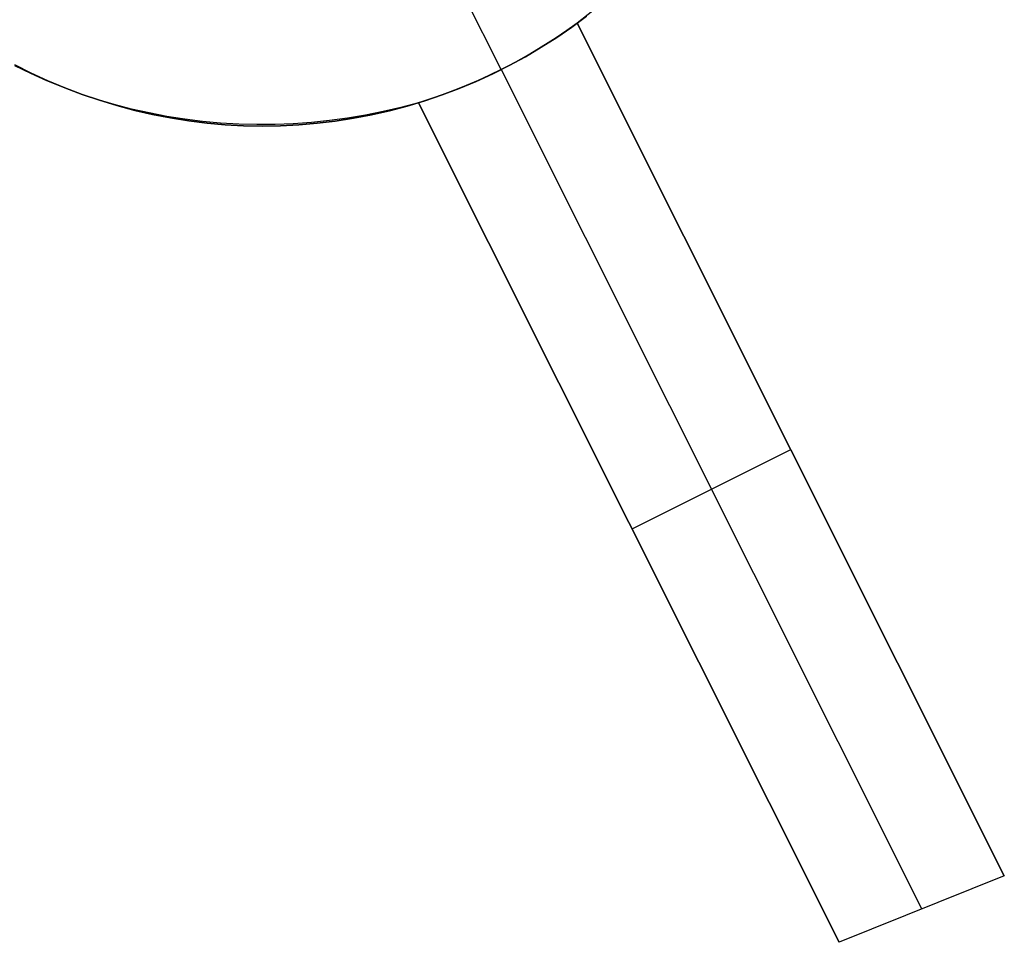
# Model space of a CAD drawing. Header units: millimetres. Extents: x 6239 to 7218, y -13987 to -13139.
# Tile 25 of 256: x 6742.57 to 6748.12, y -13557.17 to -13551.97. Entities that reach past the tile are written whole.
import ezdxf

# ---------------------------------------------------------------- set-up
doc = ezdxf.new("R2010")
doc.units = ezdxf.units.MM
doc.layers.add('color', color=7, linetype='Continuous')

msp = doc.modelspace()

# ---------------------------------------------------------------- linework, layer by layer
at = {"layer": 'color', "color": 254, "true_color": 0xcad1ee}
for p, q in [((6745.2856, -13552.2527, -7.3), (6744.5015, -13550.6882, -7.3)), ((6745.8024, -13551.9203, 11.264), (6745.7138, -13551.9912, 11.2413)), ((6745.8024, -13551.9203, 11.264), (6745.7138, -13551.9912, 11.2413)), ((6745.7138, -13551.9912, 3.658), (6745.6559, -13552.0327, 3.6691)), ((6745.7138, -13551.9912, 3.658), (6745.6559, -13552.0327, 3.6691)), ((6745.6844, -13552.0125, -7.3), (6745.7677, -13551.9509, -7.3)), ((6745.6844, -13552.0125, -7.3), (6745.7677, -13551.9509, -7.3)), ((6745.7677, -13551.9509, 2.6172), (6745.6844, -13552.0125, 2.6172)), ((6748.1235, -13556.7994, 9.0362), (6745.7138, -13551.9912, 3.658)), ((6745.7138, -13551.9912, 3.658), (6745.7138, -13551.9912, 11.2413)), ((6745.7138, -13551.9912, 3.658), (6745.7138, -13551.9912, 11.2413)), ((6745.7138, -13551.9912, 11.2413), (6748.1235, -13556.7994, 9.0362)), ((6748.1235, -13556.7994, 9.0362), (6745.7138, -13551.9912, 3.658)), ((6747.4126, -13555.3809, 7.4496), (6745.7138, -13551.9912, 7.4496)), ((6745.7138, -13551.9912, 11.2413), (6748.1235, -13556.7994, 9.0362)), ((6745.6559, -13552.0327, 3.6691), (6745.5967, -13552.0728, 3.6785)), ((6745.6559, -13552.0327, 3.6691), (6745.5967, -13552.0728, 3.6785)), ((6745.5991, -13552.0712, -7.3), (6745.6844, -13552.0125, -7.3)), ((6745.5991, -13552.0712, -7.3), (6745.6844, -13552.0125, -7.3)), ((6745.6844, -13552.0125, 2.6172), (6745.5991, -13552.0712, 2.6172)), ((6745.5365, -13552.1116, 3.6863), (6745.4752, -13552.1491, 3.6923)), ((6745.5365, -13552.1116, 3.6863), (6745.4752, -13552.1491, 3.6923)), ((6745.5118, -13552.1269, -7.3), (6745.5991, -13552.0712, -7.3)), ((6745.5118, -13552.1269, -7.3), (6745.5991, -13552.0712, -7.3)), ((6745.5991, -13552.0712, 2.6172), (6745.5118, -13552.1269, 2.6172)), ((6745.5967, -13552.0728, 3.6785), (6745.5365, -13552.1116, 3.6863)), ((6745.5967, -13552.0728, 3.6785), (6745.5365, -13552.1116, 3.6863)), ((6745.4752, -13552.1491, 3.6923), (6745.4129, -13552.1851, 3.6966)), ((6745.4752, -13552.1491, 3.6923), (6745.4129, -13552.1851, 3.6966)), ((6745.4226, -13552.1796, -7.3), (6745.5118, -13552.1269, -7.3)), ((6745.4226, -13552.1796, -7.3), (6745.5118, -13552.1269, -7.3)), ((6745.5118, -13552.1269, 2.6172), (6745.4226, -13552.1796, 2.6172)), ((6742.5434, -13552.225, -7.3), (6742.6358, -13552.2717, -7.3)), ((6742.5434, -13552.225, -7.3), (6742.6358, -13552.2717, -7.3)), ((6742.6358, -13552.2717, 2.6172), (6742.5434, -13552.225, 2.6172)), ((6745.3497, -13552.2197, 3.6991), (6745.2856, -13552.2527, 3.7)), ((6745.3497, -13552.2197, 3.6991), (6745.2856, -13552.2527, 3.7)), ((6745.3317, -13552.2291, -7.3), (6745.4226, -13552.1796, -7.3)), ((6745.3317, -13552.2291, -7.3), (6745.4226, -13552.1796, -7.3)), ((6745.4226, -13552.1796, 2.6172), (6745.3317, -13552.2291, 2.6172)), ((6745.4129, -13552.1851, 3.6966), (6745.3497, -13552.2197, 3.6991)), ((6745.4129, -13552.1851, 3.6966), (6745.3497, -13552.2197, 3.6991)), ((6742.6329, -13552.2754, 11.3367), (6742.5434, -13552.2315, 11.3609)), ((6742.6329, -13552.2754, 11.3367), (6742.5434, -13552.2315, 11.3609)), ((6742.7242, -13552.3163, 11.3136), (6742.6329, -13552.2754, 11.3367)), ((6742.7242, -13552.3163, 11.3136), (6742.6329, -13552.2754, 11.3367)), ((6742.6358, -13552.2717, -7.3), (6742.7298, -13552.3151, -7.3)), ((6742.6358, -13552.2717, -7.3), (6742.7298, -13552.3151, -7.3)), ((6742.7298, -13552.3151, 2.6172), (6742.6358, -13552.2717, 2.6172)), ((6745.145, -13552.3187, -7.3), (6745.2391, -13552.2755, -7.3)), ((6745.145, -13552.3187, -7.3), (6745.2391, -13552.2755, -7.3)), ((6745.2391, -13552.2755, 2.6172), (6745.145, -13552.3187, 2.6172)), ((6745.2856, -13552.2527, 3.7), (6745.2208, -13552.2843, 3.6991)), ((6745.2856, -13552.2527, 3.7), (6745.2208, -13552.2843, 3.6991)), ((6745.2391, -13552.2755, -7.3), (6745.3317, -13552.2291, -7.3)), ((6745.2391, -13552.2755, -7.3), (6745.3317, -13552.2291, -7.3)), ((6745.3317, -13552.2291, 2.6172), (6745.2391, -13552.2755, 2.6172)), ((6745.2856, -13552.2527, 3.7), (6747.6583, -13556.9871, 8.9956)), ((6745.2856, -13552.2527, 3.7), (6745.2856, -13552.2527, -7.3)), ((6742.817, -13552.3542, 11.2916), (6742.7242, -13552.3163, 11.3136)), ((6742.817, -13552.3542, 11.2916), (6742.7242, -13552.3163, 11.3136)), ((6742.7298, -13552.3151, -7.3), (6742.8253, -13552.3553, -7.3)), ((6742.7298, -13552.3151, -7.3), (6742.8253, -13552.3553, -7.3)), ((6742.8253, -13552.3553, 2.6172), (6742.7298, -13552.3151, 2.6172)), ((6745.0494, -13552.3586, -7.3), (6745.145, -13552.3187, -7.3)), ((6745.0494, -13552.3586, -7.3), (6745.145, -13552.3187, -7.3)), ((6745.145, -13552.3187, 2.6172), (6745.0494, -13552.3586, 2.6172)), ((6745.1553, -13552.3142, 3.6966), (6745.0891, -13552.3426, 3.6923)), ((6745.1553, -13552.3142, 3.6966), (6745.0891, -13552.3426, 3.6923)), ((6745.2208, -13552.2843, 3.6991), (6745.1553, -13552.3142, 3.6966)), ((6745.2208, -13552.2843, 3.6991), (6745.1553, -13552.3142, 3.6966)), ((6742.9113, -13552.389, 11.2708), (6742.817, -13552.3542, 11.2916)), ((6742.9113, -13552.389, 11.2708), (6742.817, -13552.3542, 11.2916)), ((6742.8253, -13552.3553, -7.3), (6742.922, -13552.3922, -7.3)), ((6742.8253, -13552.3553, -7.3), (6742.922, -13552.3922, -7.3)), ((6742.922, -13552.3922, 2.6172), (6742.8253, -13552.3553, 2.6172)), ((6743.0069, -13552.4208, 11.2511), (6742.9113, -13552.389, 11.2708)), ((6743.0069, -13552.4208, 11.2511), (6742.9113, -13552.389, 11.2708)), ((6744.9525, -13552.3952, -7.3), (6745.0494, -13552.3586, -7.3)), ((6744.9525, -13552.3952, -7.3), (6745.0494, -13552.3586, -7.3)), ((6745.0494, -13552.3586, 2.6172), (6744.9525, -13552.3952, 2.6172)), ((6745.0224, -13552.3693, 3.6863), (6744.9552, -13552.3943, 3.6785)), ((6745.0224, -13552.3693, 3.6863), (6744.9552, -13552.3943, 3.6785)), ((6745.0891, -13552.3426, 3.6923), (6745.0224, -13552.3693, 3.6863)), ((6745.0891, -13552.3426, 3.6923), (6745.0224, -13552.3693, 3.6863)), ((6742.922, -13552.3922, -7.3), (6743.02, -13552.4257, -7.3)), ((6742.922, -13552.3922, -7.3), (6743.02, -13552.4257, -7.3)), ((6743.02, -13552.4257, 2.6172), (6742.922, -13552.3922, 2.6172)), ((6743.1038, -13552.4495, 11.2327), (6743.0069, -13552.4208, 11.2511)), ((6743.1038, -13552.4495, 11.2327), (6743.0069, -13552.4208, 11.2511)), ((6743.02, -13552.4257, -7.3), (6743.1191, -13552.4558, -7.3)), ((6743.02, -13552.4257, -7.3), (6743.1191, -13552.4558, -7.3)), ((6743.1191, -13552.4558, 2.6172), (6743.02, -13552.4257, 2.6172)), ((6744.8198, -13552.4393, 11.1196), (6744.7208, -13552.4659, 11.1154)), ((6744.8198, -13552.4393, 11.1196), (6744.7208, -13552.4659, 11.1154)), ((6744.7553, -13552.4582, -7.3), (6744.8544, -13552.4284, -7.3)), ((6744.7553, -13552.4582, -7.3), (6744.8544, -13552.4284, -7.3)), ((6744.8544, -13552.4284, 2.6172), (6744.7553, -13552.4582, 2.6172)), ((6744.8877, -13552.4176, 3.6691), (6744.8198, -13552.4393, 3.658)), ((6744.8877, -13552.4176, 3.6691), (6744.8198, -13552.4393, 3.658)), ((6744.8198, -13552.4393, 3.658), (6747.1928, -13557.1742, 8.9543)), ((6744.8198, -13552.4393, 11.1196), (6744.8198, -13552.4393, 3.658)), ((6747.1928, -13557.1742, 8.9543), (6744.8198, -13552.4393, 11.1196)), ((6744.8198, -13552.4393, 11.1196), (6744.8198, -13552.4393, 3.658)), ((6744.8198, -13552.4393, 3.658), (6747.1928, -13557.1742, 8.9543)), ((6744.8198, -13552.4393, 7.3888), (6746.4914, -13555.7746, 7.3888)), ((6747.1928, -13557.1742, 8.9543), (6744.8198, -13552.4393, 11.1196)), ((6744.8544, -13552.4284, -7.3), (6744.9525, -13552.3952, -7.3)), ((6744.8544, -13552.4284, -7.3), (6744.9525, -13552.3952, -7.3)), ((6744.9525, -13552.3952, 2.6172), (6744.8544, -13552.4284, 2.6172)), ((6744.9552, -13552.3943, 3.6785), (6744.8877, -13552.4176, 3.6691)), ((6744.9552, -13552.3943, 3.6785), (6744.8877, -13552.4176, 3.6691)), ((6743.2017, -13552.4749, 11.2155), (6743.1038, -13552.4495, 11.2327)), ((6743.2017, -13552.4749, 11.2155), (6743.1038, -13552.4495, 11.2327)), ((6743.1191, -13552.4558, -7.3), (6743.2192, -13552.4825, -7.3)), ((6743.1191, -13552.4558, -7.3), (6743.2192, -13552.4825, -7.3)), ((6743.2192, -13552.4825, 2.6172), (6743.1191, -13552.4558, 2.6172)), ((6743.3006, -13552.4972, 11.1996), (6743.2017, -13552.4749, 11.2155)), ((6743.3006, -13552.4972, 11.1996), (6743.2017, -13552.4749, 11.2155)), ((6743.2192, -13552.4825, -7.3), (6743.3201, -13552.5057, -7.3)), ((6743.2192, -13552.4825, -7.3), (6743.3201, -13552.5057, -7.3)), ((6743.3201, -13552.5057, 2.6172), (6743.2192, -13552.4825, 2.6172)), ((6743.4004, -13552.5163, 11.1849), (6743.3006, -13552.4972, 11.1996)), ((6743.4004, -13552.5163, 11.1849), (6743.3006, -13552.4972, 11.1996)), ((6744.6209, -13552.4894, 11.1125), (6744.5203, -13552.5096, 11.1111)), ((6744.6209, -13552.4894, 11.1125), (6744.5203, -13552.5096, 11.1111)), ((6744.5541, -13552.5075, -7.3), (6744.6551, -13552.4846, -7.3)), ((6744.5541, -13552.5075, -7.3), (6744.6551, -13552.4846, -7.3)), ((6744.6551, -13552.4846, 2.6172), (6744.5541, -13552.5075, 2.6172)), ((6744.7208, -13552.4659, 11.1154), (6744.6209, -13552.4894, 11.1125)), ((6744.7208, -13552.4659, 11.1154), (6744.6209, -13552.4894, 11.1125)), ((6744.6551, -13552.4846, -7.3), (6744.7553, -13552.4582, -7.3)), ((6744.6551, -13552.4846, -7.3), (6744.7553, -13552.4582, -7.3)), ((6744.7553, -13552.4582, 2.6172), (6744.6551, -13552.4846, 2.6172)), ((6743.3201, -13552.5057, -7.3), (6743.4218, -13552.5254, -7.3)), ((6743.3201, -13552.5057, -7.3), (6743.4218, -13552.5254, -7.3)), ((6743.4218, -13552.5254, 2.6172), (6743.3201, -13552.5057, 2.6172)), ((6743.5009, -13552.5321, 11.1715), (6743.4004, -13552.5163, 11.1849)), ((6743.5009, -13552.5321, 11.1715), (6743.4004, -13552.5163, 11.1849)), ((6743.4218, -13552.5254, -7.3), (6743.5241, -13552.5415, -7.3)), ((6743.4218, -13552.5254, -7.3), (6743.5241, -13552.5415, -7.3)), ((6743.5241, -13552.5415, 2.6172), (6743.4218, -13552.5254, 2.6172)), ((6743.6021, -13552.5447, 11.1594), (6743.5009, -13552.5321, 11.1715)), ((6743.6021, -13552.5447, 11.1594), (6743.5009, -13552.5321, 11.1715)), ((6743.5241, -13552.5415, -7.3), (6743.6269, -13552.5542, -7.3)), ((6743.5241, -13552.5415, -7.3), (6743.6269, -13552.5542, -7.3)), ((6743.6269, -13552.5542, 2.6172), (6743.5241, -13552.5415, 2.6172)), ((6743.7037, -13552.5539, 11.1486), (6743.6021, -13552.5447, 11.1594)), ((6743.7037, -13552.5539, 11.1486), (6743.6021, -13552.5447, 11.1594)), ((6743.6269, -13552.5542, -7.3), (6743.7301, -13552.5633, -7.3)), ((6743.6269, -13552.5542, -7.3), (6743.7301, -13552.5633, -7.3)), ((6743.7301, -13552.5633, 2.6172), (6743.6269, -13552.5542, 2.6172)), ((6743.8058, -13552.5599, 11.1392), (6743.7037, -13552.5539, 11.1486)), ((6743.8058, -13552.5599, 11.1392), (6743.7037, -13552.5539, 11.1486)), ((6744.1129, -13552.5581, 11.1189), (6744.0105, -13552.562, 11.1243)), ((6744.1129, -13552.5581, 11.1189), (6744.0105, -13552.562, 11.1243)), ((6744.2152, -13552.5509, 11.1149), (6744.1129, -13552.5581, 11.1189)), ((6744.2152, -13552.5509, 11.1149), (6744.1129, -13552.5581, 11.1189)), ((6744.144, -13552.5639, -7.3), (6744.2472, -13552.5551, -7.3)), ((6744.144, -13552.5639, -7.3), (6744.2472, -13552.5551, -7.3)), ((6744.2472, -13552.5551, 2.6172), (6744.144, -13552.5639, 2.6172)), ((6744.3173, -13552.5404, 11.1122), (6744.2152, -13552.5509, 11.1149)), ((6744.3173, -13552.5404, 11.1122), (6744.2152, -13552.5509, 11.1149)), ((6744.2472, -13552.5551, -7.3), (6744.35, -13552.5428, -7.3)), ((6744.2472, -13552.5551, -7.3), (6744.35, -13552.5428, -7.3)), ((6744.35, -13552.5428, 2.6172), (6744.2472, -13552.5551, 2.6172)), ((6744.419, -13552.5266, 11.111), (6744.3173, -13552.5404, 11.1122)), ((6744.419, -13552.5266, 11.111), (6744.3173, -13552.5404, 11.1122)), ((6744.35, -13552.5428, -7.3), (6744.4524, -13552.5269, -7.3)), ((6744.35, -13552.5428, -7.3), (6744.4524, -13552.5269, -7.3)), ((6744.4524, -13552.5269, 2.6172), (6744.35, -13552.5428, 2.6172)), ((6744.5203, -13552.5096, 11.1111), (6744.419, -13552.5266, 11.111)), ((6744.5203, -13552.5096, 11.1111), (6744.419, -13552.5266, 11.111)), ((6744.4524, -13552.5269, -7.3), (6744.5541, -13552.5075, -7.3)), ((6744.4524, -13552.5269, -7.3), (6744.5541, -13552.5075, -7.3)), ((6744.5541, -13552.5075, 2.6172), (6744.4524, -13552.5269, 2.6172)), ((6743.7301, -13552.5633, -7.3), (6743.8335, -13552.5688, -7.3)), ((6743.7301, -13552.5633, -7.3), (6743.8335, -13552.5688, -7.3)), ((6743.8335, -13552.5688, 2.6172), (6743.7301, -13552.5633, 2.6172)), ((6743.9081, -13552.5626, 11.1311), (6743.8058, -13552.5599, 11.1392)), ((6743.9081, -13552.5626, 11.1311), (6743.8058, -13552.5599, 11.1392)), ((6743.8335, -13552.5688, -7.3), (6743.937, -13552.5707, -7.3)), ((6743.8335, -13552.5688, -7.3), (6743.937, -13552.5707, -7.3)), ((6743.937, -13552.5707, 2.6172), (6743.8335, -13552.5688, 2.6172)), ((6744.0105, -13552.562, 11.1243), (6743.9081, -13552.5626, 11.1311)), ((6744.0105, -13552.562, 11.1243), (6743.9081, -13552.5626, 11.1311)), ((6743.937, -13552.5707, -7.3), (6744.0406, -13552.5691, -7.3)), ((6743.937, -13552.5707, -7.3), (6744.0406, -13552.5691, -7.3)), ((6744.0406, -13552.5691, 2.6172), (6743.937, -13552.5707, 2.6172)), ((6744.0406, -13552.5691, -7.3), (6744.144, -13552.5639, -7.3)), ((6744.0406, -13552.5691, -7.3), (6744.144, -13552.5639, -7.3)), ((6744.144, -13552.5639, 2.6172), (6744.0406, -13552.5691, 2.6172)), ((6746.0246, -13554.8433, 6.3471), (6746.9187, -13554.3953, 6.3471)), ((6746.9187, -13554.3953, 6.3471), (6746.9187, -13554.3953, 10.1399)), ((6746.0063, -13554.8067, 6.3062), (6746.0063, -13554.8067, 10.0382)), ((6748.1235, -13556.7994, 9.0362), (6747.1928, -13557.1742, 8.9543)), ((6748.1235, -13556.7994, 9.0362), (6747.1928, -13557.1742, 8.9543))]:
    msp.add_line(p, q, dxfattribs=at)

doc.saveas('drawing.dxf')
